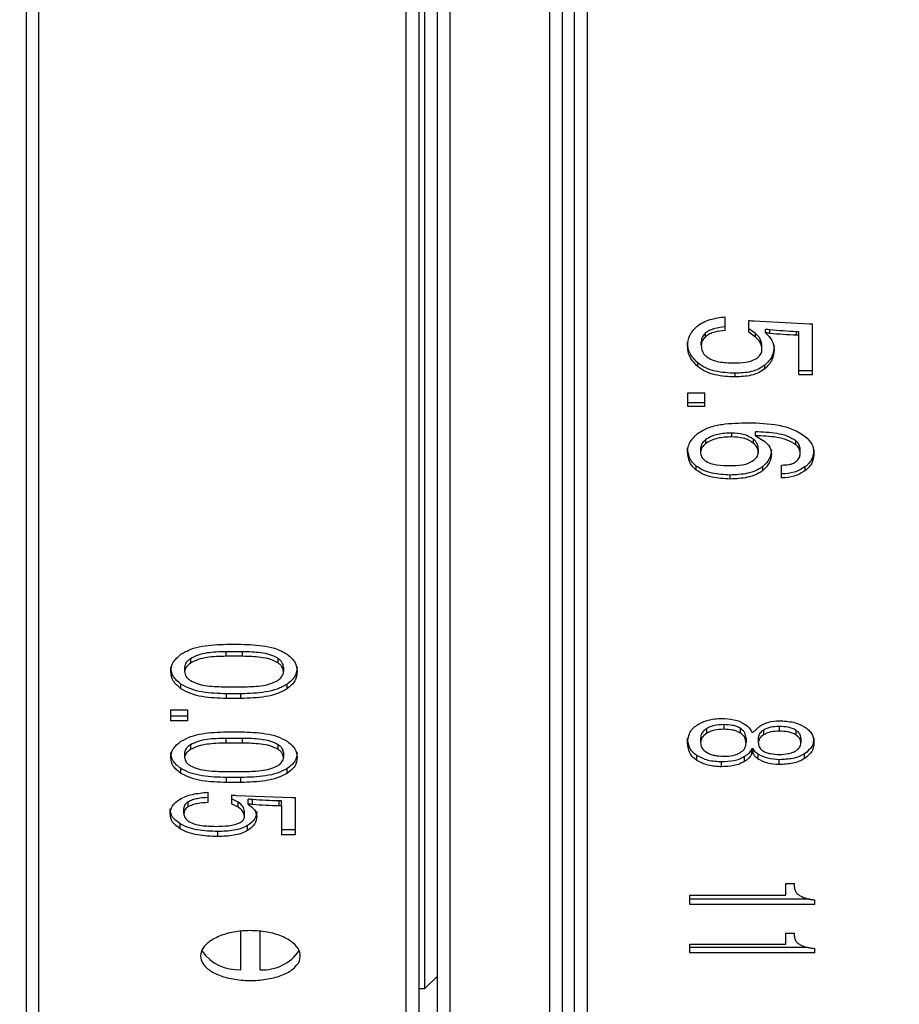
# Model space of a CAD drawing. Header units: millimetres. Extents: x 10 to 288, y 4 to 198.
# Tile 5 of 12: x 114 to 128, y 83 to 99. Entities that reach past the tile are written whole.
import ezdxf

# ---------------------------------------------------------------- set-up
doc = ezdxf.new("R2010")
doc.units = ezdxf.units.MM
doc.styles.add('SLDTEXTSTYLE0', font='TXT', dxfattribs={"width": 0.7, "bigfont": 'bigfont'})
doc.dimstyles.new('SLDDIMSTYLE1', dxfattribs={"dimtxt": 3.638021, "dimasz": 3, "dimexe": 0, "dimexo": 0.0625, "dimgap": 0.909505, "dimtad": 3, "dimrnd": 1e-09, "dimzin": 12, "dimdsep": 46, "dimtxsty": 'SLDTEXTSTYLE0', "dimblk2": 'NONE', "dimsah": 1, "dimcen": 0.09, "dimse1": 1, "dimadec": 0, "dimazin": 3, "dimtfac": 1, "dimtdec": 3, "dimtofl": 0, "dimtmove": 0, "dimatfit": 3, "dimfxl": 1, "dimfrac": 2, "dimtolj": 1, "dimtzin": 12, "dimarcsym": 0})

# ---------------------------------------------------------------- blocks, each defined once
blk = doc.blocks.new('_D_1')
at = {"color": 7, "linetype": 'Continuous', "lineweight": 0}
for p, q in [((193.865, 91.928), (193.865, 45.558)), ((193.865, 46.558), (11.565, 46.558))]:
    blk.add_line(p, q, dxfattribs=at)
at = {"color": 7, "linetype": 'Continuous', "lineweight": 18}
blk.add_solid([(193.865, 46.558), (190.865, 47.058), (190.865, 46.058)], dxfattribs=at)
at = {"color": 7, "linetype": 'Continuous', "lineweight": 18, "insert": (70.627, 50.65), "char_height": 3.175, "attachment_point": 1, "style": 'SLDTEXTSTYLE0'}
blk.add_mtext('1134.0 [0.05x] ～ 451.6 [0.15x] (O/I)', dxfattribs=at)
blk = doc.blocks.new('_None')

msp = doc.modelspace()

# ---------------------------------------------------------------- linework, layer by layer
at = {"color": 7, "linetype": 'Continuous', "lineweight": 25}
for p, q in [((114.265, 147.224), (114.265, 79.724)), ((114.465, 147.224), (114.465, 79.724)), ((120.365, 79.724), (120.365, 147.224)), ((123.265, 147.224), (123.265, 79.724)), ((120.565, 147.024), (120.565, 79.924)), ((123.065, 79.924), (123.065, 147.004)), ((120.665, 92.372), (120.665, 143.224)), ((120.865, 79.924), (120.865, 113.224)), ((121.065, 113.224), (121.065, 79.724)), ((122.665, 79.724), (122.665, 113.224)), ((122.865, 113.224), (122.865, 79.924)), ((125.479, 94.277), (125.479, 94.497)), ((125.862, 94.249), (125.862, 94.439)), ((125.943, 94.43), (126.835, 94.382)), ((125.966, 94.23), (125.862, 94.305)), ((126.128, 94.239), (126.128, 94.296)), ((126.198, 94.229), (126.198, 94.286)), ((126.835, 94.382), (126.881, 94.382)), ((126.881, 93.569), (126.881, 94.382)), ((125.167, 94.182), (125.167, 94.239)), ((125.966, 94.172), (125.862, 94.249)), ((125.966, 94.172), (125.966, 94.23)), ((126.662, 94.258), (126.626, 94.258)), ((126.626, 94.201), (126.626, 94.258)), ((126.662, 94.201), (126.626, 94.201)), ((126.662, 94.201), (126.662, 94.258)), ((126.662, 93.569), (126.662, 94.201)), ((124.877, 94.03), (124.877, 94.088)), ((125.097, 94.04), (125.097, 94.097)), ((126.07, 93.973), (126.07, 94.031)), ((126.267, 93.973), (126.267, 94.031)), ((125.039, 93.7), (125.039, 93.759)), ((126.116, 93.663), (126.116, 93.721)), ((125.642, 93.532), (125.642, 93.591)), ((126.881, 93.628), (126.662, 93.628)), ((126.881, 93.569), (126.662, 93.569)), ((124.881, 93.277), (125.155, 93.277)), ((124.881, 93.058), (124.881, 93.277)), ((125.155, 93.058), (125.155, 93.277)), ((125.155, 93.119), (124.881, 93.119)), ((125.155, 93.058), (124.881, 93.058)), ((125.584, 92.633), (125.584, 92.571)), ((125.931, 92.534), (125.931, 92.471)), ((125.966, 92.59), (125.966, 92.651)), ((125.966, 92.59), (126.116, 92.499)), ((120.665, 83.724), (120.665, 92.372)), ((124.877, 92.336), (124.877, 92.398)), ((125.086, 92.389), (125.086, 92.327)), ((125.167, 92.525), (125.167, 92.462)), ((126.012, 92.38), (126.012, 92.318)), ((126.615, 92.444), (126.615, 92.507)), ((126.684, 92.309), (126.684, 92.371)), ((126.904, 92.309), (126.904, 92.371)), ((126.221, 92.3), (126.221, 92.362)), ((125.016, 92.039), (125.016, 92.103)), ((126.082, 92.03), (126.082, 92.094)), ((126.383, 91.914), (126.383, 92.12)), ((126.765, 92.03), (126.765, 92.094)), ((125.56, 91.896), (125.56, 91.96)), ((117.481, 89.246), (117.712, 89.246)), ((117.735, 89.126), (117.469, 89.126)), ((117.469, 89.126), (117.469, 89.053)), ((117.735, 89.053), (117.469, 89.053)), ((117.735, 89.126), (117.735, 89.053)), ((116.901, 89.014), (116.901, 88.942)), ((118.303, 89.022), (118.303, 88.95)), ((116.589, 88.807), (116.589, 88.88)), ((116.809, 88.88), (116.809, 88.807)), ((118.396, 88.88), (118.396, 88.807)), ((118.616, 88.807), (118.616, 88.88)), ((116.751, 88.532), (116.751, 88.606)), ((118.454, 88.532), (118.454, 88.606)), ((117.469, 88.563), (117.735, 88.563)), ((117.712, 88.451), (117.481, 88.451)), ((117.481, 88.376), (117.481, 88.451)), ((117.712, 88.376), (117.712, 88.451)), ((117.712, 88.376), (117.481, 88.376)), ((116.581, 88.197), (116.855, 88.197)), ((116.581, 88.197), (116.581, 88.016)), ((116.855, 88.197), (116.855, 88.016)), ((116.855, 88.091), (116.581, 88.091)), ((116.855, 88.016), (116.581, 88.016)), ((125.456, 87.958), (125.456, 87.882)), ((117.481, 87.841), (117.712, 87.841)), ((125.178, 87.89), (125.178, 87.814)), ((125.723, 87.898), (125.723, 87.822)), ((125.908, 87.837), (125.931, 87.837)), ((125.931, 87.837), (126.035, 87.935)), ((126.093, 87.868), (126.093, 87.792)), ((126.348, 87.928), (126.348, 87.852)), ((126.615, 87.868), (126.615, 87.792)), ((116.901, 87.633), (116.901, 87.556)), ((117.735, 87.737), (117.469, 87.737)), ((117.469, 87.737), (117.469, 87.661)), ((117.735, 87.661), (117.469, 87.661)), ((117.735, 87.737), (117.735, 87.661)), ((118.303, 87.641), (118.303, 87.564)), ((124.877, 87.665), (124.877, 87.741)), ((125.086, 87.741), (125.086, 87.665)), ((125.815, 87.741), (125.815, 87.665)), ((126.012, 87.748), (126.012, 87.672)), ((126.696, 87.741), (126.696, 87.665)), ((126.904, 87.665), (126.904, 87.741)), ((116.589, 87.431), (116.589, 87.508)), ((116.809, 87.508), (116.809, 87.431)), ((118.396, 87.508), (118.396, 87.431)), ((118.616, 87.431), (118.616, 87.508)), ((125.931, 87.571), (125.908, 87.571)), ((125.908, 87.494), (125.908, 87.571)), ((125.931, 87.494), (125.908, 87.494)), ((125.931, 87.494), (125.931, 87.571)), ((126.012, 87.405), (126.012, 87.482)), ((126.754, 87.413), (126.754, 87.49)), ((125.028, 87.383), (125.028, 87.46)), ((125.421, 87.281), (125.421, 87.358)), ((125.792, 87.368), (125.792, 87.446)), ((126.348, 87.317), (126.348, 87.395)), ((116.751, 87.175), (116.751, 87.253)), ((117.469, 87.204), (117.735, 87.204)), ((118.454, 87.175), (118.454, 87.253)), ((117.712, 87.109), (117.481, 87.109)), ((117.481, 87.03), (117.481, 87.109)), ((117.712, 87.03), (117.481, 87.03)), ((117.712, 87.03), (117.712, 87.109)), ((117.179, 86.873), (117.179, 86.709)), ((116.867, 86.639), (116.867, 86.719)), ((117.562, 86.83), (117.562, 86.688)), ((117.666, 86.712), (117.562, 86.768)), ((117.666, 86.632), (117.562, 86.688)), ((117.643, 86.823), (118.535, 86.787)), ((117.666, 86.632), (117.666, 86.712)), ((117.828, 86.681), (117.828, 86.761)), ((117.898, 86.674), (117.898, 86.754)), ((118.362, 86.733), (118.326, 86.733)), ((118.326, 86.653), (118.326, 86.733)), ((118.362, 86.653), (118.362, 86.733)), ((118.535, 86.787), (118.581, 86.787)), ((118.581, 86.787), (118.581, 86.189)), ((116.577, 86.527), (116.577, 86.607)), ((116.797, 86.534), (116.797, 86.614)), ((117.77, 86.485), (117.77, 86.565)), ((117.967, 86.485), (117.967, 86.565)), ((118.362, 86.653), (118.326, 86.653)), ((118.362, 86.653), (118.362, 86.189)), ((116.739, 86.285), (116.739, 86.366)), ((117.342, 86.162), (117.342, 86.243)), ((117.816, 86.258), (117.816, 86.338)), ((118.581, 86.27), (118.362, 86.27)), ((118.581, 86.189), (118.362, 86.189)), ((126.455, 85.409), (126.591, 85.409)), ((126.455, 85.221), (126.455, 85.409)), ((126.591, 85.351), (126.591, 85.409)), ((124.912, 85.221), (126.455, 85.221)), ((124.912, 85.072), (124.912, 85.221)), ((126.841, 85.156), (124.912, 85.156)), ((126.916, 85.072), (126.916, 85.148)), ((126.916, 85.072), (124.912, 85.072)), ((117.71, 84.027), (117.71, 84.646)), ((118.02, 84.027), (118.02, 84.64)), ((126.455, 84.612), (126.591, 84.612)), ((126.455, 84.438), (126.455, 84.612)), ((126.591, 84.559), (126.591, 84.612)), ((124.912, 84.438), (126.455, 84.438)), ((124.912, 84.299), (124.912, 84.438)), ((126.802, 84.385), (124.912, 84.385)), ((126.916, 84.299), (126.916, 84.369)), ((126.916, 84.299), (124.912, 84.299)), ((120.665, 83.724), (120.865, 83.924)), ((120.565, 83.724), (120.665, 83.724))]:
    msp.add_line(p, q, dxfattribs=at)
for centre, radius, start, end in [((117.676, 84.756), 0.73, 216.4153, 272.6777), ((118.06, 84.738), 0.713, 266.8457, 325.683)]:
    msp.add_arc(centre, radius, start, end, dxfattribs=at)
for points, knots in [([(125.028, 94.344), (125.059, 94.366), (125.122, 94.411), (125.274, 94.469), (125.397, 94.486), (125.479, 94.497)], [0, 0, 0, 0, 0.249904, 0.500124, 1, 1, 1, 1]), ([(125.862, 94.439), (125.875, 94.437), (125.902, 94.432), (125.929, 94.43), (125.943, 94.43)], [0, 0, 0, 0, 0.500026, 1, 1, 1, 1]), ([(124.877, 94.03), (124.882, 94.089), (124.893, 94.206), (124.983, 94.298), (125.028, 94.344)], [0, 0, 0, 0, 0.50044, 1, 1, 1, 1]), ([(125.479, 94.334), (125.423, 94.327), (125.339, 94.318), (125.233, 94.283), (125.189, 94.254), (125.167, 94.239)], [0, 0, 0, 0, 0.500298, 0.750422, 1, 1, 1, 1]), ([(125.479, 94.277), (125.423, 94.27), (125.339, 94.261), (125.233, 94.226), (125.189, 94.197), (125.167, 94.182)], [0, 0, 0, 0, 0.50014, 0.750271, 1, 1, 1, 1]), ([(126.198, 94.286), (126.186, 94.289), (126.163, 94.295), (126.14, 94.296), (126.128, 94.296)], [0, 0, 0, 0, 0.499971, 1, 1, 1, 1]), ([(126.626, 94.258), (126.555, 94.262), (126.411, 94.269), (126.269, 94.281), (126.198, 94.286)], [0, 0, 0, 0, 0.5000036, 1, 1, 1, 1]), ([(125.167, 94.239), (125.147, 94.218), (125.116, 94.187), (125.099, 94.136), (125.098, 94.11), (125.097, 94.097)], [0, 0, 0, 0, 0.498712, 0.749228, 1, 1, 1, 1]), ([(125.167, 94.182), (125.147, 94.161), (125.116, 94.13), (125.099, 94.079), (125.098, 94.053), (125.097, 94.04)], [0, 0, 0, 0, 0.498517, 0.749105, 1, 1, 1, 1]), ([(126.07, 94.031), (126.065, 94.069), (126.056, 94.143), (125.996, 94.201), (125.966, 94.23)], [0, 0, 0, 0, 0.499383, 1, 1, 1, 1]), ([(126.07, 93.973), (126.065, 94.011), (126.056, 94.086), (125.996, 94.144), (125.966, 94.172)], [0, 0, 0, 0, 0.499596, 1, 1, 1, 1]), ([(126.128, 94.239), (126.167, 94.2), (126.245, 94.122), (126.26, 94.023), (126.267, 93.973)], [0, 0, 0, 0, 0.500816, 1, 1, 1, 1]), ([(126.198, 94.229), (126.186, 94.232), (126.164, 94.238), (126.14, 94.239), (126.128, 94.239)], [0, 0, 0, 0, 0.499387, 1, 1, 1, 1]), ([(126.626, 94.201), (126.555, 94.204), (126.411, 94.212), (126.269, 94.223), (126.198, 94.229)], [0, 0, 0, 0, 0.5, 1, 1, 1, 1]), ([(125.039, 93.759), (124.991, 93.807), (124.896, 93.902), (124.883, 94.026), (124.877, 94.088)], [0, 0, 0, 0, 0.499875, 1, 1, 1, 1]), ([(125.039, 93.7), (124.991, 93.748), (124.895, 93.844), (124.883, 93.968), (124.877, 94.03)], [0, 0, 0, 0, 0.499673, 1, 1, 1, 1]), ([(125.097, 94.04), (125.1, 94.007), (125.104, 93.957), (125.138, 93.897), (125.165, 93.872), (125.178, 93.86)], [0, 0, 0, 0, 0.499371, 0.749541, 1, 1, 1, 1]), ([(126.001, 93.841), (126.02, 93.86), (126.05, 93.889), (126.068, 93.936), (126.069, 93.961), (126.07, 93.973)], [0, 0, 0, 0, 0.498914, 0.749294, 1, 1, 1, 1]), ([(126.267, 94.031), (126.262, 93.973), (126.251, 93.857), (126.161, 93.766), (126.116, 93.721)], [0, 0, 0, 0, 0.500239, 1, 1, 1, 1]), ([(126.267, 93.973), (126.262, 93.915), (126.251, 93.799), (126.161, 93.708), (126.116, 93.663)], [0, 0, 0, 0, 0.50044, 1, 1, 1, 1]), ([(125.178, 93.86), (125.208, 93.841), (125.268, 93.802), (125.416, 93.763), (125.53, 93.759), (125.607, 93.757)], [0, 0, 0, 0, 0.249562, 0.499721, 1, 1, 1, 1]), ([(125.607, 93.757), (125.676, 93.759), (125.78, 93.762), (125.917, 93.79), (125.973, 93.824), (126.001, 93.841)], [0, 0, 0, 0, 0.500569, 0.75084, 1, 1, 1, 1]), ([(125.642, 93.591), (125.532, 93.596), (125.368, 93.605), (125.164, 93.673), (125.081, 93.73), (125.039, 93.759)], [0, 0, 0, 0, 0.499823, 0.750086, 1, 1, 1, 1]), ([(125.642, 93.532), (125.532, 93.537), (125.368, 93.545), (125.164, 93.614), (125.081, 93.671), (125.039, 93.7)], [0, 0, 0, 0, 0.499641, 0.749916, 1, 1, 1, 1]), ([(126.116, 93.721), (126.084, 93.699), (126.018, 93.654), (125.857, 93.601), (125.728, 93.595), (125.642, 93.591)], [0, 0, 0, 0, 0.249835, 0.500081, 1, 1, 1, 1]), ([(126.116, 93.663), (126.084, 93.64), (126.018, 93.595), (125.857, 93.542), (125.728, 93.536), (125.642, 93.532)], [0, 0, 0, 0, 0.250003, 0.50026, 1, 1, 1, 1]), ([(125.051, 92.635), (125.108, 92.668), (125.222, 92.734), (125.499, 92.789), (125.71, 92.795), (125.85, 92.799)], [0, 0, 0, 0, 0.2491121, 0.4993702, 1, 1, 1, 1]), ([(125.85, 92.799), (126.013, 92.793), (126.259, 92.784), (126.574, 92.702), (126.701, 92.621), (126.765, 92.58)], [0, 0, 0, 0, 0.500154, 0.750355, 1, 1, 1, 1]), ([(124.877, 92.336), (124.879, 92.364), (124.884, 92.42), (124.933, 92.527), (125.004, 92.592), (125.051, 92.635)], [0, 0, 0, 0, 0.250291, 0.500658, 1, 1, 1, 1]), ([(125.584, 92.633), (125.508, 92.63), (125.395, 92.625), (125.253, 92.582), (125.195, 92.544), (125.167, 92.525)], [0, 0, 0, 0, 0.499983, 0.750234, 1, 1, 1, 1]), ([(125.584, 92.571), (125.508, 92.568), (125.395, 92.563), (125.253, 92.519), (125.195, 92.481), (125.167, 92.462)], [0, 0, 0, 0, 0.499807, 0.750066, 1, 1, 1, 1]), ([(125.931, 92.534), (125.907, 92.55), (125.859, 92.583), (125.743, 92.624), (125.647, 92.63), (125.584, 92.633)], [0, 0, 0, 0, 0.2500642, 0.5003191, 1, 1, 1, 1]), ([(125.931, 92.471), (125.907, 92.488), (125.859, 92.52), (125.743, 92.563), (125.647, 92.568), (125.584, 92.571)], [0, 0, 0, 0, 0.250236, 0.500512, 1, 1, 1, 1]), ([(126.012, 92.38), (126.011, 92.395), (126.009, 92.423), (125.99, 92.478), (125.954, 92.512), (125.931, 92.534)], [0, 0, 0, 0, 0.250664, 0.501024, 1, 1, 1, 1]), ([(126.615, 92.507), (126.569, 92.534), (126.478, 92.59), (126.253, 92.642), (126.081, 92.648), (125.966, 92.651)], [0, 0, 0, 0, 0.249303, 0.499508, 1, 1, 1, 1]), ([(126.615, 92.444), (126.569, 92.472), (126.478, 92.528), (126.254, 92.58), (126.081, 92.586), (125.966, 92.59)], [0, 0, 0, 0, 0.249458, 0.499656, 1, 1, 1, 1]), ([(126.765, 92.58), (126.806, 92.541), (126.889, 92.461), (126.899, 92.359), (126.904, 92.309)], [0, 0, 0, 0, 0.499701, 1, 1, 1, 1]), ([(125.016, 92.103), (124.993, 92.123), (124.947, 92.163), (124.889, 92.263), (124.882, 92.344), (124.877, 92.398)], [0, 0, 0, 0, 0.250423, 0.500772, 1, 1, 1, 1]), ([(125.167, 92.525), (125.155, 92.515), (125.133, 92.497), (125.097, 92.453), (125.09, 92.415), (125.086, 92.389)], [0, 0, 0, 0, 0.251231, 0.502029, 1, 1, 1, 1]), ([(125.167, 92.462), (125.155, 92.453), (125.133, 92.434), (125.097, 92.391), (125.09, 92.352), (125.086, 92.327)], [0, 0, 0, 0, 0.25106, 0.501805, 1, 1, 1, 1]), ([(126.012, 92.318), (126.011, 92.332), (126.009, 92.36), (125.99, 92.416), (125.954, 92.449), (125.931, 92.471)], [0, 0, 0, 0, 0.250791, 0.501227, 1, 1, 1, 1]), ([(126.116, 92.499), (126.147, 92.47), (126.208, 92.412), (126.216, 92.337), (126.221, 92.3)], [0, 0, 0, 0, 0.499868, 1, 1, 1, 1]), ([(126.684, 92.371), (126.681, 92.396), (126.677, 92.434), (126.647, 92.479), (126.625, 92.497), (126.615, 92.507)], [0, 0, 0, 0, 0.498806, 0.749152, 1, 1, 1, 1]), ([(126.684, 92.309), (126.681, 92.334), (126.677, 92.371), (126.647, 92.416), (126.625, 92.435), (126.615, 92.444)], [0, 0, 0, 0, 0.499015, 0.749327, 1, 1, 1, 1]), ([(126.904, 92.371), (126.899, 92.32), (126.891, 92.243), (126.838, 92.163), (126.799, 92.121), (126.776, 92.103), (126.765, 92.094)], [0, 0, 0, 0, 0.498746, 0.749141, 0.874523, 1, 1, 1, 1]), ([(125.016, 92.039), (124.993, 92.059), (124.947, 92.1), (124.889, 92.2), (124.882, 92.281), (124.877, 92.336)], [0, 0, 0, 0, 0.25025, 0.50058, 1, 1, 1, 1]), ([(125.086, 92.327), (125.086, 92.314), (125.088, 92.289), (125.105, 92.241), (125.135, 92.211), (125.155, 92.192)], [0, 0, 0, 0, 0.2508948, 0.5014828, 1, 1, 1, 1]), ([(125.931, 92.192), (125.952, 92.21), (125.983, 92.237), (126.008, 92.281), (126.011, 92.306), (126.012, 92.318)], [0, 0, 0, 0, 0.499718, 0.749754, 1, 1, 1, 1]), ([(126.221, 92.362), (126.215, 92.312), (126.205, 92.211), (126.123, 92.133), (126.082, 92.094)], [0, 0, 0, 0, 0.500096, 1, 1, 1, 1]), ([(126.221, 92.3), (126.215, 92.249), (126.205, 92.148), (126.123, 92.069), (126.082, 92.03)], [0, 0, 0, 0, 0.500299, 1, 1, 1, 1]), ([(126.615, 92.174), (126.635, 92.193), (126.665, 92.222), (126.682, 92.271), (126.683, 92.296), (126.684, 92.309)], [0, 0, 0, 0, 0.49862, 0.749134, 1, 1, 1, 1]), ([(126.904, 92.309), (126.899, 92.257), (126.891, 92.18), (126.838, 92.099), (126.799, 92.058), (126.776, 92.039), (126.765, 92.03)], [0, 0, 0, 0, 0.498948, 0.749315, 0.874629, 1, 1, 1, 1]), ([(125.56, 91.96), (125.462, 91.965), (125.314, 91.971), (125.129, 92.029), (125.054, 92.078), (125.016, 92.103)], [0, 0, 0, 0, 0.499926, 0.750152, 1, 1, 1, 1]), ([(125.155, 92.192), (125.184, 92.175), (125.242, 92.142), (125.383, 92.116), (125.489, 92.113), (125.56, 92.111)], [0, 0, 0, 0, 0.2491164, 0.4993878, 1, 1, 1, 1]), ([(125.56, 92.111), (125.626, 92.113), (125.725, 92.116), (125.853, 92.145), (125.905, 92.176), (125.931, 92.192)], [0, 0, 0, 0, 0.50036, 0.750553, 1, 1, 1, 1]), ([(126.082, 92.094), (126.046, 92.07), (125.973, 92.024), (125.796, 91.97), (125.655, 91.964), (125.56, 91.96)], [0, 0, 0, 0, 0.249821, 0.500009, 1, 1, 1, 1]), ([(126.383, 92.12), (126.424, 92.121), (126.486, 92.124), (126.566, 92.143), (126.598, 92.163), (126.615, 92.174)], [0, 0, 0, 0, 0.500121, 0.750326, 1, 1, 1, 1]), ([(126.765, 92.094), (126.709, 92.059), (126.597, 91.99), (126.454, 91.982), (126.383, 91.978)], [0, 0, 0, 0, 0.499361, 1, 1, 1, 1]), ([(125.56, 91.896), (125.462, 91.901), (125.314, 91.908), (125.129, 91.965), (125.054, 92.015), (125.016, 92.039)], [0, 0, 0, 0, 0.4997469, 0.7499831, 1, 1, 1, 1]), ([(126.082, 92.03), (126.046, 92.007), (125.973, 91.96), (125.796, 91.906), (125.655, 91.9), (125.56, 91.896)], [0, 0, 0, 0, 0.249989, 0.500185, 1, 1, 1, 1]), ([(126.765, 92.03), (126.709, 91.996), (126.597, 91.927), (126.454, 91.918), (126.383, 91.914)], [0, 0, 0, 0, 0.499561, 1, 1, 1, 1]), ([(116.751, 89.085), (116.802, 89.114), (116.903, 89.172), (117.153, 89.234), (117.35, 89.241), (117.481, 89.246)], [0, 0, 0, 0, 0.2498, 0.499978, 1, 1, 1, 1]), ([(117.712, 89.246), (117.845, 89.241), (118.044, 89.235), (118.299, 89.173), (118.402, 89.114), (118.454, 89.085)], [0, 0, 0, 0, 0.500076, 0.750272, 1, 1, 1, 1]), ([(116.589, 88.807), (116.595, 88.859), (116.607, 88.963), (116.703, 89.044), (116.751, 89.085)], [0, 0, 0, 0, 0.500327, 1, 1, 1, 1]), ([(117.469, 89.126), (117.368, 89.123), (117.217, 89.119), (117.021, 89.078), (116.941, 89.036), (116.901, 89.014)], [0, 0, 0, 0, 0.500568, 0.750769, 1, 1, 1, 1]), ([(117.469, 89.053), (117.368, 89.051), (117.217, 89.046), (117.021, 89.006), (116.941, 88.963), (116.901, 88.942)], [0, 0, 0, 0, 0.500419, 0.750614, 1, 1, 1, 1]), ([(118.303, 89.022), (118.263, 89.043), (118.182, 89.084), (117.985, 89.119), (117.835, 89.123), (117.735, 89.126)], [0, 0, 0, 0, 0.249044, 0.499332, 1, 1, 1, 1]), ([(118.303, 88.95), (118.263, 88.97), (118.182, 89.012), (117.985, 89.047), (117.835, 89.051), (117.735, 89.053)], [0, 0, 0, 0, 0.249192, 0.499468, 1, 1, 1, 1]), ([(118.454, 89.085), (118.502, 89.044), (118.598, 88.963), (118.61, 88.859), (118.616, 88.807)], [0, 0, 0, 0, 0.499671, 1, 1, 1, 1]), ([(116.901, 89.014), (116.876, 88.995), (116.825, 88.957), (116.814, 88.905), (116.809, 88.88)], [0, 0, 0, 0, 0.50142, 1, 1, 1, 1]), ([(116.901, 88.942), (116.876, 88.922), (116.825, 88.884), (116.814, 88.832), (116.809, 88.807)], [0, 0, 0, 0, 0.501197, 1, 1, 1, 1]), ([(118.396, 88.88), (118.391, 88.907), (118.384, 88.947), (118.343, 88.993), (118.316, 89.012), (118.303, 89.022)], [0, 0, 0, 0, 0.498074, 0.748815, 1, 1, 1, 1]), ([(118.396, 88.807), (118.391, 88.834), (118.384, 88.874), (118.343, 88.92), (118.316, 88.94), (118.303, 88.95)], [0, 0, 0, 0, 0.498294, 0.748989, 1, 1, 1, 1]), ([(116.751, 88.606), (116.703, 88.646), (116.607, 88.725), (116.595, 88.828), (116.589, 88.88)], [0, 0, 0, 0, 0.499875, 1, 1, 1, 1]), ([(116.751, 88.532), (116.703, 88.572), (116.607, 88.652), (116.595, 88.755), (116.589, 88.807)], [0, 0, 0, 0, 0.499673, 1, 1, 1, 1]), ([(116.809, 88.807), (116.814, 88.78), (116.821, 88.74), (116.862, 88.694), (116.888, 88.675), (116.901, 88.665)], [0, 0, 0, 0, 0.498456, 0.749064, 1, 1, 1, 1]), ([(118.303, 88.665), (118.328, 88.685), (118.366, 88.716), (118.392, 88.767), (118.395, 88.793), (118.396, 88.807)], [0, 0, 0, 0, 0.499015, 0.749382, 1, 1, 1, 1]), ([(118.616, 88.88), (118.61, 88.828), (118.598, 88.725), (118.502, 88.646), (118.454, 88.606)], [0, 0, 0, 0, 0.500125, 1, 1, 1, 1]), ([(118.616, 88.807), (118.61, 88.755), (118.598, 88.652), (118.502, 88.572), (118.454, 88.532)], [0, 0, 0, 0, 0.500329, 1, 1, 1, 1]), ([(117.481, 88.451), (117.35, 88.455), (117.153, 88.462), (116.903, 88.522), (116.802, 88.578), (116.751, 88.606)], [0, 0, 0, 0, 0.500189, 0.750364, 1, 1, 1, 1]), ([(116.901, 88.665), (116.942, 88.645), (117.022, 88.604), (117.219, 88.569), (117.369, 88.566), (117.469, 88.563)], [0, 0, 0, 0, 0.249192, 0.499468, 1, 1, 1, 1]), ([(118.454, 88.606), (118.402, 88.578), (118.299, 88.521), (118.044, 88.462), (117.845, 88.455), (117.712, 88.451)], [0, 0, 0, 0, 0.249565, 0.499759, 1, 1, 1, 1]), ([(117.735, 88.563), (117.835, 88.566), (117.985, 88.569), (118.182, 88.604), (118.263, 88.645), (118.303, 88.665)], [0, 0, 0, 0, 0.500532, 0.750808, 1, 1, 1, 1]), ([(117.481, 88.376), (117.35, 88.381), (117.153, 88.387), (116.903, 88.448), (116.802, 88.504), (116.751, 88.532)], [0, 0, 0, 0, 0.500022, 0.7502, 1, 1, 1, 1]), ([(118.454, 88.532), (118.402, 88.504), (118.299, 88.447), (118.044, 88.387), (117.845, 88.381), (117.712, 88.376)], [0, 0, 0, 0, 0.2497276, 0.4999236, 1, 1, 1, 1]), ([(124.877, 87.665), (124.882, 87.716), (124.889, 87.793), (124.95, 87.891), (125.002, 87.93), (125.028, 87.95)], [0, 0, 0, 0, 0.499643, 0.749903, 1, 1, 1, 1]), ([(125.028, 87.95), (125.085, 87.981), (125.199, 88.044), (125.347, 88.052), (125.421, 88.057)], [0, 0, 0, 0, 0.49993, 1, 1, 1, 1]), ([(125.456, 87.958), (125.405, 87.956), (125.329, 87.952), (125.236, 87.923), (125.197, 87.901), (125.178, 87.89)], [0, 0, 0, 0, 0.499516, 0.749841, 1, 1, 1, 1]), ([(125.421, 88.057), (125.49, 88.053), (125.592, 88.048), (125.7, 88.014), (125.755, 87.988), (125.78, 87.973), (125.792, 87.966)], [0, 0, 0, 0, 0.499077, 0.749368, 0.874655, 1, 1, 1, 1]), ([(125.723, 87.898), (125.704, 87.908), (125.668, 87.929), (125.577, 87.953), (125.505, 87.956), (125.456, 87.958)], [0, 0, 0, 0, 0.249935, 0.500226, 1, 1, 1, 1]), ([(125.792, 87.966), (125.819, 87.947), (125.871, 87.909), (125.896, 87.861), (125.908, 87.837)], [0, 0, 0, 0, 0.500568, 1, 1, 1, 1]), ([(126.035, 87.935), (126.081, 87.96), (126.172, 88.009), (126.289, 88.015), (126.348, 88.019)], [0, 0, 0, 0, 0.4997587, 1, 1, 1, 1]), ([(126.348, 88.019), (126.425, 88.015), (126.541, 88.009), (126.661, 87.968), (126.723, 87.938), (126.751, 87.921), (126.765, 87.912)], [0, 0, 0, 0, 0.498969, 0.749318, 0.874635, 1, 1, 1, 1]), ([(116.751, 87.69), (116.802, 87.717), (116.903, 87.771), (117.153, 87.83), (117.35, 87.836), (117.481, 87.841)], [0, 0, 0, 0, 0.2498, 0.499978, 1, 1, 1, 1]), ([(117.712, 87.841), (117.845, 87.836), (118.044, 87.83), (118.299, 87.772), (118.402, 87.718), (118.454, 87.69)], [0, 0, 0, 0, 0.500076, 0.750272, 1, 1, 1, 1]), ([(125.178, 87.89), (125.151, 87.869), (125.096, 87.825), (125.089, 87.769), (125.086, 87.741)], [0, 0, 0, 0, 0.499904, 1, 1, 1, 1]), ([(125.178, 87.814), (125.151, 87.792), (125.096, 87.749), (125.089, 87.693), (125.086, 87.665)], [0, 0, 0, 0, 0.4997, 1, 1, 1, 1]), ([(125.456, 87.882), (125.405, 87.88), (125.329, 87.876), (125.236, 87.847), (125.197, 87.825), (125.178, 87.814)], [0, 0, 0, 0, 0.4993212, 0.7496698, 1, 1, 1, 1]), ([(125.723, 87.822), (125.704, 87.832), (125.668, 87.853), (125.577, 87.877), (125.505, 87.88), (125.456, 87.882)], [0, 0, 0, 0, 0.250106, 0.50041, 1, 1, 1, 1]), ([(125.815, 87.741), (125.812, 87.77), (125.806, 87.813), (125.767, 87.866), (125.738, 87.887), (125.723, 87.898)], [0, 0, 0, 0, 0.498934, 0.74939, 1, 1, 1, 1]), ([(125.815, 87.665), (125.812, 87.693), (125.806, 87.737), (125.767, 87.79), (125.738, 87.811), (125.723, 87.822)], [0, 0, 0, 0, 0.499133, 0.749567, 1, 1, 1, 1]), ([(126.093, 87.868), (126.082, 87.86), (126.058, 87.843), (126.022, 87.804), (126.016, 87.771), (126.012, 87.748)], [0, 0, 0, 0, 0.251059, 0.501638, 1, 1, 1, 1]), ([(126.093, 87.792), (126.082, 87.784), (126.058, 87.767), (126.022, 87.728), (126.016, 87.694), (126.012, 87.672)], [0, 0, 0, 0, 0.2508864, 0.5014177, 1, 1, 1, 1]), ([(126.348, 87.928), (126.302, 87.926), (126.232, 87.923), (126.146, 87.898), (126.111, 87.878), (126.093, 87.868)], [0, 0, 0, 0, 0.499509, 0.749848, 1, 1, 1, 1]), ([(126.348, 87.852), (126.302, 87.85), (126.232, 87.847), (126.146, 87.822), (126.111, 87.802), (126.093, 87.792)], [0, 0, 0, 0, 0.499318, 0.749674, 1, 1, 1, 1]), ([(126.615, 87.868), (126.596, 87.878), (126.559, 87.899), (126.469, 87.923), (126.396, 87.926), (126.348, 87.928)], [0, 0, 0, 0, 0.249935, 0.500226, 1, 1, 1, 1]), ([(126.615, 87.792), (126.596, 87.802), (126.559, 87.823), (126.469, 87.847), (126.396, 87.85), (126.348, 87.852)], [0, 0, 0, 0, 0.250106, 0.50041, 1, 1, 1, 1]), ([(126.696, 87.741), (126.695, 87.753), (126.693, 87.776), (126.673, 87.822), (126.638, 87.85), (126.615, 87.868)], [0, 0, 0, 0, 0.2506642, 0.5010241, 1, 1, 1, 1]), ([(126.696, 87.665), (126.695, 87.676), (126.693, 87.7), (126.673, 87.746), (126.638, 87.773), (126.615, 87.792)], [0, 0, 0, 0, 0.250791, 0.501227, 1, 1, 1, 1]), ([(126.765, 87.912), (126.788, 87.895), (126.834, 87.861), (126.892, 87.777), (126.899, 87.71), (126.904, 87.665)], [0, 0, 0, 0, 0.25025, 0.50058, 1, 1, 1, 1]), ([(116.589, 87.431), (116.595, 87.479), (116.607, 87.576), (116.703, 87.652), (116.751, 87.69)], [0, 0, 0, 0, 0.500327, 1, 1, 1, 1]), ([(116.901, 87.633), (116.876, 87.615), (116.825, 87.579), (116.814, 87.532), (116.809, 87.508)], [0, 0, 0, 0, 0.50142, 1, 1, 1, 1]), ([(117.469, 87.737), (117.368, 87.734), (117.217, 87.731), (117.021, 87.693), (116.941, 87.653), (116.901, 87.633)], [0, 0, 0, 0, 0.500568, 0.750769, 1, 1, 1, 1]), ([(117.469, 87.661), (117.368, 87.658), (117.217, 87.654), (117.021, 87.616), (116.941, 87.576), (116.901, 87.556)], [0, 0, 0, 0, 0.500419, 0.750614, 1, 1, 1, 1]), ([(118.303, 87.641), (118.263, 87.66), (118.182, 87.698), (117.985, 87.731), (117.835, 87.735), (117.735, 87.737)], [0, 0, 0, 0, 0.249044, 0.499332, 1, 1, 1, 1]), ([(118.303, 87.564), (118.263, 87.583), (118.182, 87.622), (117.985, 87.655), (117.835, 87.658), (117.735, 87.661)], [0, 0, 0, 0, 0.249192, 0.499468, 1, 1, 1, 1]), ([(118.396, 87.508), (118.391, 87.533), (118.384, 87.57), (118.343, 87.613), (118.316, 87.631), (118.303, 87.641)], [0, 0, 0, 0, 0.498074, 0.748815, 1, 1, 1, 1]), ([(118.454, 87.69), (118.502, 87.652), (118.598, 87.576), (118.61, 87.479), (118.616, 87.431)], [0, 0, 0, 0, 0.499671, 1, 1, 1, 1]), ([(125.028, 87.46), (125.002, 87.48), (124.95, 87.518), (124.889, 87.613), (124.882, 87.69), (124.877, 87.741)], [0, 0, 0, 0, 0.250267, 0.500538, 1, 1, 1, 1]), ([(125.028, 87.383), (125.002, 87.402), (124.95, 87.441), (124.889, 87.536), (124.882, 87.613), (124.877, 87.665)], [0, 0, 0, 0, 0.2500971, 0.500357, 1, 1, 1, 1]), ([(125.086, 87.665), (125.089, 87.637), (125.096, 87.581), (125.151, 87.537), (125.178, 87.516)], [0, 0, 0, 0, 0.500299, 1, 1, 1, 1]), ([(125.734, 87.516), (125.748, 87.526), (125.775, 87.547), (125.809, 87.597), (125.813, 87.637), (125.815, 87.665)], [0, 0, 0, 0, 0.250138, 0.500385, 1, 1, 1, 1]), ([(126.012, 87.672), (126.013, 87.66), (126.014, 87.636), (126.025, 87.6), (126.045, 87.566), (126.069, 87.547), (126.082, 87.538)], [0, 0, 0, 0, 0.2502671, 0.5002811, 0.750115, 1, 1, 1, 1]), ([(126.615, 87.538), (126.627, 87.547), (126.651, 87.564), (126.687, 87.606), (126.692, 87.641), (126.696, 87.665)], [0, 0, 0, 0, 0.250739, 0.501116, 1, 1, 1, 1]), ([(126.904, 87.741), (126.899, 87.694), (126.889, 87.6), (126.799, 87.526), (126.754, 87.49)], [0, 0, 0, 0, 0.500501, 1, 1, 1, 1]), ([(126.904, 87.665), (126.899, 87.617), (126.889, 87.523), (126.799, 87.449), (126.754, 87.413)], [0, 0, 0, 0, 0.500697, 1, 1, 1, 1]), ([(116.751, 87.253), (116.703, 87.29), (116.607, 87.364), (116.595, 87.46), (116.589, 87.508)], [0, 0, 0, 0, 0.499875, 1, 1, 1, 1]), ([(116.901, 87.556), (116.876, 87.538), (116.825, 87.502), (116.814, 87.455), (116.809, 87.431)], [0, 0, 0, 0, 0.5011973, 1, 1, 1, 1]), ([(118.396, 87.431), (118.391, 87.456), (118.384, 87.493), (118.343, 87.536), (118.316, 87.555), (118.303, 87.564)], [0, 0, 0, 0, 0.498294, 0.748989, 1, 1, 1, 1]), ([(118.616, 87.508), (118.61, 87.46), (118.598, 87.364), (118.502, 87.29), (118.454, 87.253)], [0, 0, 0, 0, 0.500125, 1, 1, 1, 1]), ([(125.178, 87.516), (125.197, 87.505), (125.236, 87.484), (125.329, 87.456), (125.405, 87.452), (125.456, 87.449)], [0, 0, 0, 0, 0.25033, 0.500678, 1, 1, 1, 1]), ([(125.456, 87.449), (125.507, 87.452), (125.584, 87.455), (125.677, 87.484), (125.715, 87.505), (125.734, 87.516)], [0, 0, 0, 0, 0.499334, 0.752124, 1, 1, 1, 1]), ([(125.908, 87.571), (125.896, 87.547), (125.878, 87.512), (125.832, 87.473), (125.805, 87.455), (125.792, 87.446)], [0, 0, 0, 0, 0.498843, 0.749304, 1, 1, 1, 1]), ([(125.908, 87.494), (125.896, 87.47), (125.878, 87.435), (125.832, 87.395), (125.805, 87.377), (125.792, 87.368)], [0, 0, 0, 0, 0.4990276, 0.7494372, 1, 1, 1, 1]), ([(126.012, 87.482), (125.994, 87.495), (125.968, 87.515), (125.944, 87.546), (125.935, 87.562), (125.931, 87.571)], [0, 0, 0, 0, 0.499704, 0.749817, 1, 1, 1, 1]), ([(126.012, 87.405), (125.994, 87.418), (125.968, 87.438), (125.944, 87.469), (125.935, 87.485), (125.931, 87.494)], [0, 0, 0, 0, 0.4995415, 0.7497029, 1, 1, 1, 1]), ([(126.348, 87.395), (126.285, 87.398), (126.159, 87.406), (126.061, 87.457), (126.012, 87.482)], [0, 0, 0, 0, 0.5002376, 1, 1, 1, 1]), ([(126.082, 87.538), (126.1, 87.528), (126.137, 87.508), (126.227, 87.484), (126.3, 87.481), (126.348, 87.479)], [0, 0, 0, 0, 0.247254, 0.500292, 1, 1, 1, 1]), ([(126.348, 87.479), (126.397, 87.481), (126.469, 87.484), (126.559, 87.508), (126.596, 87.528), (126.615, 87.538)], [0, 0, 0, 0, 0.4996981, 0.7518461, 1, 1, 1, 1]), ([(126.754, 87.49), (126.726, 87.474), (126.67, 87.443), (126.534, 87.403), (126.422, 87.398), (126.348, 87.395)], [0, 0, 0, 0, 0.250229, 0.500532, 1, 1, 1, 1]), ([(116.751, 87.175), (116.703, 87.212), (116.607, 87.286), (116.595, 87.383), (116.589, 87.431)], [0, 0, 0, 0, 0.499673, 1, 1, 1, 1]), ([(116.809, 87.431), (116.814, 87.406), (116.821, 87.369), (116.862, 87.326), (116.888, 87.308), (116.901, 87.299)], [0, 0, 0, 0, 0.498456, 0.749064, 1, 1, 1, 1]), ([(118.303, 87.299), (118.328, 87.318), (118.366, 87.346), (118.392, 87.393), (118.395, 87.418), (118.396, 87.431)], [0, 0, 0, 0, 0.499015, 0.749382, 1, 1, 1, 1]), ([(118.616, 87.431), (118.61, 87.382), (118.598, 87.286), (118.502, 87.212), (118.454, 87.175)], [0, 0, 0, 0, 0.500329, 1, 1, 1, 1]), ([(125.421, 87.358), (125.348, 87.362), (125.2, 87.371), (125.085, 87.431), (125.028, 87.46)], [0, 0, 0, 0, 0.500275, 1, 1, 1, 1]), ([(125.421, 87.281), (125.347, 87.285), (125.2, 87.293), (125.085, 87.353), (125.028, 87.383)], [0, 0, 0, 0, 0.5000692, 1, 1, 1, 1]), ([(125.792, 87.446), (125.767, 87.432), (125.716, 87.403), (125.591, 87.366), (125.489, 87.361), (125.421, 87.358)], [0, 0, 0, 0, 0.250148, 0.5005207, 1, 1, 1, 1]), ([(125.792, 87.368), (125.767, 87.354), (125.716, 87.326), (125.591, 87.289), (125.489, 87.284), (125.421, 87.281)], [0, 0, 0, 0, 0.250322, 0.500717, 1, 1, 1, 1]), ([(126.348, 87.317), (126.285, 87.321), (126.159, 87.328), (126.061, 87.379), (126.012, 87.405)], [0, 0, 0, 0, 0.50003, 1, 1, 1, 1]), ([(126.754, 87.413), (126.726, 87.397), (126.67, 87.366), (126.534, 87.326), (126.422, 87.321), (126.348, 87.317)], [0, 0, 0, 0, 0.250402, 0.500726, 1, 1, 1, 1]), ([(117.481, 87.109), (117.35, 87.113), (117.153, 87.119), (116.903, 87.175), (116.802, 87.227), (116.751, 87.253)], [0, 0, 0, 0, 0.500189, 0.750364, 1, 1, 1, 1]), ([(117.481, 87.03), (117.35, 87.034), (117.153, 87.04), (116.903, 87.097), (116.802, 87.149), (116.751, 87.175)], [0, 0, 0, 0, 0.500022, 0.7502, 1, 1, 1, 1]), ([(116.901, 87.299), (116.942, 87.28), (117.022, 87.242), (117.219, 87.21), (117.369, 87.206), (117.469, 87.204)], [0, 0, 0, 0, 0.249192, 0.499468, 1, 1, 1, 1]), ([(118.454, 87.253), (118.402, 87.226), (118.299, 87.174), (118.044, 87.119), (117.845, 87.113), (117.712, 87.109)], [0, 0, 0, 0, 0.249565, 0.499759, 1, 1, 1, 1]), ([(118.454, 87.175), (118.402, 87.148), (118.299, 87.096), (118.044, 87.04), (117.845, 87.034), (117.712, 87.03)], [0, 0, 0, 0, 0.249728, 0.499924, 1, 1, 1, 1]), ([(117.735, 87.204), (117.835, 87.206), (117.985, 87.21), (118.182, 87.242), (118.263, 87.28), (118.303, 87.299)], [0, 0, 0, 0, 0.500532, 0.750808, 1, 1, 1, 1]), ([(116.728, 86.759), (116.759, 86.775), (116.822, 86.809), (116.974, 86.852), (117.097, 86.864), (117.179, 86.873)], [0, 0, 0, 0, 0.249904, 0.500124, 1, 1, 1, 1]), ([(116.577, 86.527), (116.582, 86.57), (116.593, 86.657), (116.683, 86.725), (116.728, 86.759)], [0, 0, 0, 0, 0.50044, 1, 1, 1, 1]), ([(116.867, 86.719), (116.847, 86.703), (116.816, 86.68), (116.799, 86.643), (116.798, 86.624), (116.797, 86.614)], [0, 0, 0, 0, 0.4987121, 0.7492276, 1, 1, 1, 1]), ([(117.179, 86.789), (117.123, 86.784), (117.039, 86.777), (116.933, 86.751), (116.889, 86.729), (116.867, 86.719)], [0, 0, 0, 0, 0.500298, 0.750422, 1, 1, 1, 1]), ([(117.179, 86.709), (117.123, 86.705), (117.039, 86.697), (116.933, 86.672), (116.889, 86.65), (116.867, 86.639)], [0, 0, 0, 0, 0.50014, 0.750271, 1, 1, 1, 1]), ([(117.562, 86.83), (117.575, 86.828), (117.602, 86.824), (117.629, 86.823), (117.643, 86.823)], [0, 0, 0, 0, 0.5000255, 1, 1, 1, 1]), ([(117.77, 86.565), (117.765, 86.593), (117.756, 86.648), (117.696, 86.69), (117.666, 86.712)], [0, 0, 0, 0, 0.499383, 1, 1, 1, 1]), ([(117.898, 86.754), (117.886, 86.756), (117.863, 86.76), (117.84, 86.76), (117.828, 86.761)], [0, 0, 0, 0, 0.499971, 1, 1, 1, 1]), ([(118.326, 86.733), (118.255, 86.735), (118.111, 86.74), (117.969, 86.749), (117.898, 86.754)], [0, 0, 0, 0, 0.500004, 1, 1, 1, 1]), ([(116.739, 86.366), (116.691, 86.401), (116.596, 86.47), (116.583, 86.561), (116.577, 86.607)], [0, 0, 0, 0, 0.499875, 1, 1, 1, 1]), ([(116.739, 86.285), (116.691, 86.32), (116.595, 86.39), (116.583, 86.481), (116.577, 86.527)], [0, 0, 0, 0, 0.499673, 1, 1, 1, 1]), ([(116.867, 86.639), (116.856, 86.632), (116.834, 86.617), (116.805, 86.582), (116.8, 86.553), (116.797, 86.534)], [0, 0, 0, 0, 0.250693, 0.501091, 1, 1, 1, 1]), ([(116.797, 86.534), (116.798, 86.522), (116.8, 86.498), (116.817, 86.45), (116.854, 86.421), (116.878, 86.402)], [0, 0, 0, 0, 0.251102, 0.501896, 1, 1, 1, 1]), ([(117.77, 86.485), (117.765, 86.513), (117.756, 86.568), (117.696, 86.611), (117.666, 86.632)], [0, 0, 0, 0, 0.499596, 1, 1, 1, 1]), ([(117.967, 86.565), (117.962, 86.523), (117.951, 86.437), (117.861, 86.371), (117.816, 86.338)], [0, 0, 0, 0, 0.500239, 1, 1, 1, 1]), ([(117.828, 86.681), (117.867, 86.652), (117.945, 86.595), (117.96, 86.522), (117.967, 86.485)], [0, 0, 0, 0, 0.500816, 1, 1, 1, 1]), ([(117.898, 86.674), (117.886, 86.676), (117.864, 86.68), (117.84, 86.681), (117.828, 86.681)], [0, 0, 0, 0, 0.499387, 1, 1, 1, 1]), ([(118.326, 86.653), (118.255, 86.656), (118.111, 86.661), (117.969, 86.67), (117.898, 86.674)], [0, 0, 0, 0, 0.5, 1, 1, 1, 1]), ([(116.878, 86.402), (116.908, 86.388), (116.968, 86.359), (117.116, 86.331), (117.23, 86.328), (117.307, 86.326)], [0, 0, 0, 0, 0.249562, 0.499721, 1, 1, 1, 1]), ([(117.307, 86.326), (117.376, 86.328), (117.48, 86.33), (117.617, 86.351), (117.673, 86.376), (117.701, 86.388)], [0, 0, 0, 0, 0.500569, 0.75084, 1, 1, 1, 1]), ([(117.701, 86.388), (117.711, 86.395), (117.731, 86.408), (117.762, 86.44), (117.767, 86.467), (117.77, 86.485)], [0, 0, 0, 0, 0.250875, 0.501414, 1, 1, 1, 1]), ([(117.967, 86.485), (117.962, 86.442), (117.951, 86.357), (117.861, 86.291), (117.816, 86.258)], [0, 0, 0, 0, 0.50044, 1, 1, 1, 1]), ([(117.342, 86.243), (117.232, 86.247), (117.068, 86.253), (116.864, 86.303), (116.781, 86.345), (116.739, 86.366)], [0, 0, 0, 0, 0.499823, 0.750086, 1, 1, 1, 1]), ([(117.342, 86.162), (117.232, 86.166), (117.068, 86.172), (116.864, 86.222), (116.781, 86.264), (116.739, 86.285)], [0, 0, 0, 0, 0.499641, 0.749916, 1, 1, 1, 1]), ([(117.816, 86.338), (117.784, 86.322), (117.718, 86.289), (117.557, 86.25), (117.428, 86.246), (117.342, 86.243)], [0, 0, 0, 0, 0.249835, 0.500081, 1, 1, 1, 1]), ([(117.816, 86.258), (117.784, 86.241), (117.718, 86.208), (117.557, 86.17), (117.428, 86.165), (117.342, 86.162)], [0, 0, 0, 0, 0.250003, 0.50026, 1, 1, 1, 1]), ([(126.591, 85.351), (126.595, 85.325), (126.599, 85.287), (126.638, 85.24), (126.669, 85.22), (126.684, 85.211)], [0, 0, 0, 0, 0.499454, 0.749725, 1, 1, 1, 1]), ([(126.684, 85.211), (126.718, 85.195), (126.768, 85.171), (126.85, 85.153), (126.894, 85.149), (126.916, 85.148)], [0, 0, 0, 0, 0.499357, 0.749569, 1, 1, 1, 1]), ([(117.865, 84.654), (117.955, 84.65), (118.135, 84.64), (118.375, 84.569), (118.557, 84.464), (118.661, 84.336), (118.675, 84.199), (118.599, 84.069), (118.439, 83.96), (118.215, 83.885), (117.951, 83.849), (117.678, 83.857), (117.426, 83.909), (117.224, 83.998), (117.093, 84.116), (117.05, 84.25), (117.099, 84.386), (117.234, 84.507), (117.44, 84.6), (117.663, 84.648), (117.809, 84.652), (117.865, 84.654)], [0, 0, 0, 0, 0.053678, 0.107357, 0.161044, 0.214738, 0.268421, 0.322094, 0.375772, 0.429464, 0.483156, 0.536834, 0.590507, 0.64419, 0.697884, 0.751571, 0.805246, 0.858921, 0.912609, 0.966303, 1, 1, 1, 1]), ([(126.591, 84.559), (126.595, 84.535), (126.599, 84.499), (126.638, 84.455), (126.669, 84.437), (126.684, 84.428)], [0, 0, 0, 0, 0.499454, 0.749725, 1, 1, 1, 1]), ([(126.684, 84.428), (126.718, 84.413), (126.768, 84.391), (126.85, 84.374), (126.894, 84.371), (126.916, 84.369)], [0, 0, 0, 0, 0.499357, 0.749569, 1, 1, 1, 1])]:
    msp.add_open_spline(points, degree=3, knots=knots, dxfattribs=at)

# ---------------------------------------------------------------- dimensions: what is measured, and where the dimension line sits
at = {"color": 7, "linetype": 'Continuous', "lineweight": 18}
dim = msp.add_linear_dim(base=(193.865, 46.558), p1=(11.565, 98.836), p2=(193.865, 92.928), text='1134.0 [0.05x] ～ 451.6 [0.15x] (O/I)', dimstyle='SLDDIMSTYLE1', dxfattribs=at)
dim.commit()
dim.dimension.update_dxf_attribs({"geometry": '_D_1', "text_midpoint": (102.715, 46.558), "dimtype": 160})

doc.saveas('drawing.dxf')
